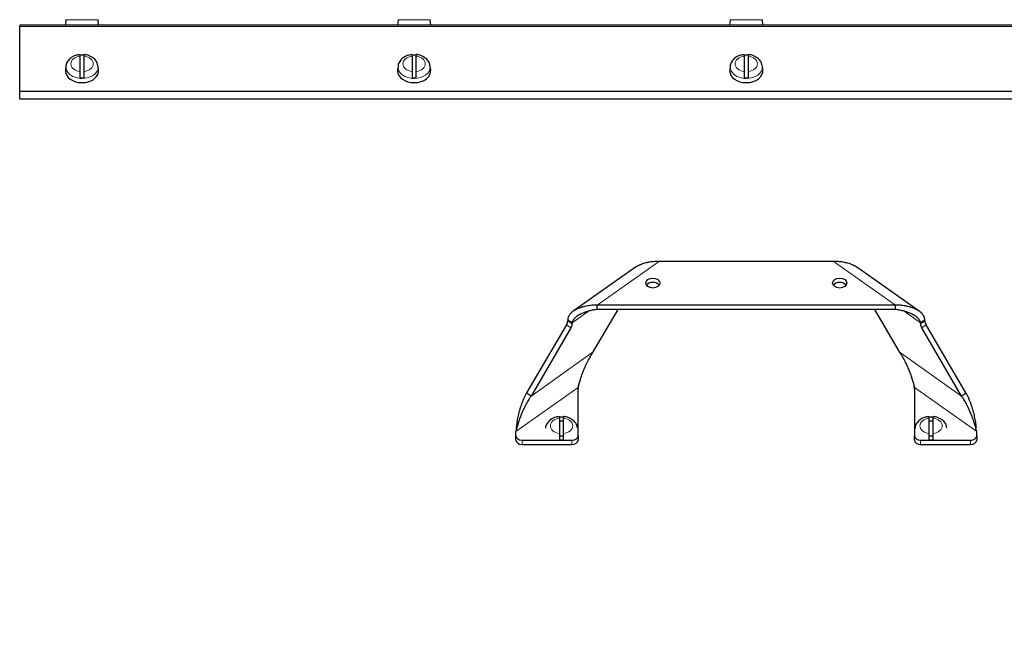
# Model space of a CAD drawing. Header units: inches. Extents: x 0 to 29700, y -16 to 21000.
# Tile 183 of 213: x 22118 to 22592, y 15561 to 15864. Entities that reach past the tile are written whole.
import ezdxf

# ---------------------------------------------------------------- set-up
doc = ezdxf.new("R2010")
doc.units = ezdxf.units.IN
doc.layers.add('1', color=7, linetype='Continuous', true_color=0xffffff)
doc.layers.add('254', color=7, linetype='Continuous', true_color=0xffffff)
doc.styles.add('latin_extended', font='simplex.shx')
doc.dimstyles.get("Standard").update_dxf_attribs({"dimtxt": 0.18, "dimasz": 0.18, "dimexe": 0.18, "dimexo": 0.0625, "dimgap": 0.09, "dimtad": 0, "dimtih": 1, "dimtoh": 1, "dimdec": 4, "dimzin": 0, "dimdsep": 46, "dimtxsty": 'Standard', "dimcen": 0.09, "dimadec": 0, "dimazin": 0, "dimtfac": 1, "dimtdec": 4, "dimtofl": 0, "dimtmove": 0, "dimatfit": 3, "dimfxl": 1, "dimtolj": 1, "dimtzin": 0, "dimarcsym": 0})

# ---------------------------------------------------------------- blocks, each defined once
blk = doc.blocks.new('_U6')
at = {"layer": '254', "color": 3, "linetype": 'Continuous', "lineweight": 13, "transparency": 16777216}
for p, q in [((27997.07, 16631.63), (27997.07, 12876.58)), ((18879.5, 15130.9), (18879.5, 12876.58)), ((19054.5, 12926.58), (27822.07, 12926.58))]:
    blk.add_line(p, q, dxfattribs=at)
at = {"layer": '254', "color": 3, "transparency": 16777216}
for points in [[(19054.5, 12955.75), (19054.5, 12897.41), (18879.5, 12926.58)], [(27822.07, 12897.41), (27822.07, 12955.75), (27997.07, 12926.58)]]:
    blk.add_solid(points, dxfattribs=at)
at = {"layer": 'Defpoints', "color": 0, "transparency": 16777216}
for p in [(27997.07, 16681.63), (18879.5, 15180.9), (27997.07, 12926.58)]:
    blk.add_point(p, dxfattribs=at)
at = {"layer": '254', "color": 2, "lineweight": 13, "transparency": 16777216, "insert": (23163.28, 13189.08), "char_height": 175, "attachment_point": 1, "style": 'latin_extended'}
blk.add_mtext('\\A1;9118', dxfattribs=at)

msp = doc.modelspace()

# ---------------------------------------------------------------- linework, layer by layer
at = {"layer": '1', "color": 2, "linetype": 'Continuous', "lineweight": 25}
for p, q in [((22140.227, 15864.009), (22139.999, 15861.4)), ((22155.999, 15861.4), (22155.77, 15864.009)), ((22300.227, 15864.009), (22299.999, 15861.4)), ((22315.999, 15861.4), (22315.77, 15864.009)), ((22460.227, 15864.009), (22459.999, 15861.4)), ((22475.999, 15861.4), (22475.77, 15864.009)), ((22118.003, 15859.9), (22117.991, 15859.9)), ((22118.003, 15859.4), (22117.991, 15859.4)), ((22117.999, 15861.4), (22117.999, 15860.668)), ((22817.999, 15861.4), (22117.999, 15861.4)), ((22117.999, 15829.657), (22117.999, 15860.668)), ((22117.98, 15856.601), (22117.999, 15856.56)), ((22117.98, 15855.418), (22117.999, 15855.377)), ((22117.991, 15855.214), (22118.003, 15855.214)), ((22146.999, 15846.505), (22146.999, 15839.028)), ((22148.999, 15839.028), (22148.999, 15846.505)), ((22306.999, 15846.505), (22306.999, 15839.028)), ((22308.999, 15839.028), (22308.999, 15846.505)), ((22466.999, 15846.505), (22466.999, 15839.028)), ((22468.999, 15839.028), (22468.999, 15846.505)), ((22140.029, 15839.868), (22139.999, 15839.372)), ((22140.257, 15841.698), (22140.029, 15839.867)), ((22155.968, 15839.867), (22155.74, 15841.698)), ((22300.029, 15839.868), (22299.999, 15839.372)), ((22300.257, 15841.698), (22300.029, 15839.867)), ((22315.968, 15839.867), (22315.74, 15841.698)), ((22460.029, 15839.868), (22459.999, 15839.372)), ((22460.257, 15841.698), (22460.029, 15839.867)), ((22475.968, 15839.867), (22475.74, 15841.698)), ((22117.999, 15829.497), (22117.999, 15829.657)), ((22117.999, 15825.75), (22117.999, 15829.497)), ((22817.999, 15825.75), (22117.999, 15825.75)), ((22426.141, 15747.82), (22509.856, 15747.82)), ((22414.662, 15744.88), (22384.657, 15723.663)), ((22551.335, 15723.667), (22521.34, 15744.876)), ((22394.306, 15704.025), (22406.291, 15724.485)), ((22539.856, 15726.607), (22396.141, 15726.607)), ((22539.856, 15724.486), (22396.141, 15724.486)), ((22529.706, 15724.485), (22541.691, 15704.025)), ((22381.999, 15719.536), (22381.999, 15719.016)), ((22553.999, 15719.016), (22553.999, 15719.536)), ((22381.377, 15717.076), (22362.184, 15684.312)), ((22383.499, 15715.576), (22364.306, 15682.812)), ((22384.12, 15718.036), (22384.12, 15717.516)), ((22551.877, 15717.516), (22551.877, 15718.036)), ((22571.691, 15682.812), (22552.499, 15715.576)), ((22573.813, 15684.312), (22554.62, 15717.076)), ((22386.999, 15663.674), (22386.999, 15686.909)), ((22548.999, 15686.909), (22548.999, 15663.674)), ((22377.999, 15672.221), (22377.999, 15664.744)), ((22379.999, 15664.744), (22379.999, 15672.221)), ((22555.999, 15672.221), (22555.999, 15664.744)), ((22557.999, 15664.744), (22557.999, 15672.221)), ((22356.999, 15663.674), (22356.999, 15665.695)), ((22356.999, 15661.553), (22356.999, 15663.674)), ((22386.999, 15663.674), (22386.999, 15661.553)), ((22548.999, 15661.553), (22548.999, 15663.674)), ((22578.999, 15663.674), (22578.999, 15665.695)), ((22578.999, 15663.674), (22578.999, 15661.553)), ((22359.999, 15661.553), (22383.999, 15661.553)), ((22359.999, 15659.432), (22383.999, 15659.432)), ((22551.999, 15661.553), (22575.999, 15661.553)), ((22551.999, 15659.432), (22575.999, 15659.432))]:
    msp.add_line(p, q, dxfattribs=at)
at = {"layer": '1', "color": 110, "linetype": 'Continuous', "lineweight": 13}
for p, q in [((22155.77, 15864.009), (22140.227, 15864.009)), ((22315.77, 15864.009), (22300.227, 15864.009)), ((22475.77, 15864.009), (22460.227, 15864.009)), ((22817.999, 15860.668), (22117.999, 15860.668)), ((22817.999, 15829.657), (22117.999, 15829.657)), ((22817.999, 15829.497), (22117.999, 15829.497)), ((22426.141, 15747.82), (22396.141, 15726.607)), ((22539.856, 15726.607), (22509.856, 15747.82)), ((22384.12, 15718.036), (22391.798, 15723.465)), ((22543.999, 15723.606), (22551.877, 15718.036)), ((22383.499, 15715.576), (22381.377, 15717.076)), ((22381.999, 15719.016), (22384.12, 15717.516)), ((22551.877, 15717.516), (22553.999, 15719.016)), ((22554.62, 15717.076), (22552.499, 15715.576)), ((22394.306, 15704.025), (22364.306, 15682.812)), ((22571.691, 15682.812), (22541.691, 15704.025)), ((22356.999, 15665.695), (22386.999, 15686.909)), ((22548.999, 15686.909), (22578.999, 15665.695)), ((22359.999, 15661.553), (22359.999, 15659.432)), ((22383.999, 15659.432), (22383.999, 15661.553)), ((22551.999, 15661.553), (22551.999, 15659.432)), ((22575.999, 15659.432), (22575.999, 15661.553))]:
    msp.add_line(p, q, dxfattribs=at)
for centre, major_axis, start_param, end_param in [((22147.999, 15842.767), (-5.381, 0), 4.8993196, 7.667051), ((22147.999, 15842.767), (-5.381, 0), 1.757727, 4.5254583), ((22307.999, 15842.767), (-5.381, 0), 4.8993196, 7.667051), ((22307.999, 15842.767), (-5.381, 0), 1.757727, 4.5254583), ((22467.999, 15842.767), (-5.381, 0), 4.8993196, 7.667051), ((22467.999, 15842.767), (-5.381, 0), 1.757727, 4.5254583), ((22147.999, 15841.217), (7.772, 0), 3.0606966, 4.712389), ((22147.999, 15841.217), (7.772, 0), 4.712389, 6.2831853), ((22147.999, 15841.217), (7.772, 0), 0, 0.097193), ((22307.999, 15841.217), (7.772, 0), 3.0606966, 4.712389), ((22307.999, 15841.217), (7.772, 0), 4.712389, 6.2831853), ((22307.999, 15841.217), (7.772, 0), 0, 0.097193), ((22467.999, 15841.217), (7.772, 0), 3.0606966, 4.712389), ((22467.999, 15841.217), (7.772, 0), 4.712389, 6.2831853), ((22467.999, 15841.217), (7.772, 0), 0, 0.097193), ((22378.999, 15668.483), (-5.381, 0), 4.8993196, 7.667051), ((22378.999, 15668.483), (-5.381, 0), 1.757727, 4.5254583), ((22556.999, 15668.483), (-5.381, 0), 4.8993196, 7.667051), ((22556.999, 15668.483), (-5.381, 0), 1.757727, 4.5254583)]:
    msp.add_ellipse(centre, major_axis=major_axis, ratio=0.7071068, start_param=start_param, end_param=end_param, dxfattribs=at)
at = {"layer": '1', "color": 2, "linetype": 'Continuous', "lineweight": 25}
for centre, major_axis, ratio, start_param, end_param in [((22147.999, 15841.423), (7.728, 0), 0.7071068, 1.4410362, 1.7005564), ((22307.999, 15841.423), (7.728, 0), 0.7071068, 1.4410362, 1.7005564), ((22467.999, 15841.423), (7.728, 0), 0.7071068, 1.4410362, 1.7005564), ((22147.999, 15839.372), (-8, 0), 0.7071068, 0, 1.5707963), ((22147.999, 15839.372), (-8, 0), 0.7071068, 1.5707963, 3.2292627), ((22307.999, 15839.372), (-8, 0), 0.7071068, 0, 1.5707963), ((22307.999, 15839.372), (-8, 0), 0.7071068, 1.5707963, 3.2292627), ((22467.999, 15839.372), (-8, 0), 0.7071068, 0, 1.5707963), ((22467.999, 15839.372), (-8, 0), 0.7071068, 1.5707963, 3.2292627), ((22147.999, 15841.423), (7.728, 0), 0.7071068, 4.5826289, 4.8421491), ((22307.999, 15841.423), (7.728, 0), 0.7071068, 4.5826289, 4.8421491), ((22467.999, 15841.423), (7.728, 0), 0.7071068, 4.5826289, 4.8421491), ((22422.999, 15735.092), (3.4, 0), 0.7071068, 0.4569054, 2.6845891), ((22512.999, 15735.092), (3.4, 0), 0.7071068, 0.4569054, 2.6845891), ((22379.877, 15717.516), (1.732, 2.449), 0.5, 4.8823074, 5.6677056), ((22381.999, 15716.016), (-1.732, -2.449), 0.5, 1.7407148, 2.5261129), ((22553.999, 15716.016), (-1.732, 2.449), 0.5, 0.6154797, 1.4008779), ((22556.12, 15717.516), (1.732, -2.449), 0.5, 3.7570724, 4.5424705), ((22378.999, 15667.139), (7.728, 0), 0.7071068, 1.4410362, 1.7005564), ((22556.999, 15667.139), (7.728, 0), 0.7071068, 1.4410362, 1.7005564), ((22378.999, 15667.21), (-5, 0), 0.7071068, 4.5110325, 4.9138436), ((22556.999, 15667.21), (-5, 0), 0.7071068, 4.5110325, 4.9138436), ((22359.999, 15663.674), (-3, 0), 0.7071068, 0, 1.5707963), ((22378.999, 15667.21), (-5, 0), 0.7071068, 1.3693417, 1.7721528), ((22383.999, 15663.674), (-3, 0), 0.7071068, 1.5707963, 3.1415927), ((22551.999, 15663.674), (-3, 0), 0.7071068, 0, 1.5707963), ((22556.999, 15667.21), (-5, 0), 0.7071068, 1.3693417, 1.7763743), ((22575.999, 15663.674), (-3, 0), 0.7071068, 1.5707963, 3.1415927), ((22359.999, 15661.553), (3, 0), 0.7071068, 3.1415927, 4.712389), ((22378.999, 15667.139), (7.728, 0), 0.7071068, 4.5826289, 4.8421491), ((22383.999, 15661.553), (3, 0), 0.7071068, 4.712389, 6.2831853), ((22551.999, 15661.553), (3, 0), 0.7071068, 3.1415927, 4.712389), ((22556.999, 15667.139), (7.728, 0), 0.7071068, 4.5826289, 4.8421491), ((22575.999, 15661.553), (3, 0), 0.7071068, 4.712389, 6.2831853)]:
    msp.add_ellipse(centre, major_axis=major_axis, ratio=ratio, start_param=start_param, end_param=end_param, dxfattribs=at)
for centre in [(22422.999, 15737.214), (22512.999, 15737.214)]:
    msp.add_ellipse(centre, major_axis=(3.4, 0), ratio=0.7071068, dxfattribs=at)
for points, knots in [([(22146.999, 15847.223), (22146.999, 15847.223), (22146.999, 15847.223), (22146.999, 15847.222), (22146.999, 15847.221), (22146.999, 15847.216), (22146.999, 15847.213), (22146.999, 15847.193), (22146.999, 15847.166), (22146.999, 15847.109), (22146.999, 15847.087), (22146.999, 15847.05), (22146.999, 15847.037), (22146.999, 15847.009), (22146.999, 15846.995), (22146.999, 15846.919), (22146.999, 15846.85), (22146.999, 15846.691), (22146.999, 15846.603), (22146.999, 15846.505)], [0, 0, 0, 0, 0.0041489, 0.0041489, 0.059474, 0.059474, 0.114799, 0.114799, 0.3360993, 0.3360993, 0.4467494, 0.4467494, 0.5020745, 0.5020745, 0.5573995, 0.5573995, 0.7786998, 0.7786998, 1, 1, 1, 1]), ([(22148.999, 15846.505), (22148.999, 15846.603), (22148.999, 15846.691), (22148.999, 15846.85), (22148.999, 15846.92), (22148.999, 15847.01), (22148.999, 15847.038), (22148.999, 15847.087), (22148.999, 15847.109), (22148.999, 15847.166), (22148.999, 15847.193), (22148.999, 15847.213), (22148.999, 15847.216), (22148.999, 15847.221), (22148.999, 15847.222), (22148.999, 15847.224), (22148.999, 15847.224), (22148.999, 15847.224)], [0, 0, 0, 0, 0.2166383, 0.2166383, 0.4332767, 0.4332767, 0.5415958, 0.5415958, 0.649915, 0.649915, 0.8665534, 0.8665534, 0.9207129, 0.9207129, 0.9748725, 0.9748725, 1, 1, 1, 1]), ([(22306.999, 15847.223), (22306.999, 15847.223), (22306.999, 15847.223), (22306.999, 15847.222), (22306.999, 15847.221), (22306.999, 15847.216), (22306.999, 15847.213), (22306.999, 15847.193), (22306.999, 15847.166), (22306.999, 15847.109), (22306.999, 15847.087), (22306.999, 15847.05), (22306.999, 15847.037), (22306.999, 15847.009), (22306.999, 15846.995), (22306.999, 15846.919), (22306.999, 15846.85), (22306.999, 15846.691), (22306.999, 15846.603), (22306.999, 15846.505)], [0, 0, 0, 0, 0.0041489, 0.0041489, 0.059474, 0.059474, 0.114799, 0.114799, 0.3360993, 0.3360993, 0.4467494, 0.4467494, 0.5020745, 0.5020745, 0.5573995, 0.5573995, 0.7786998, 0.7786998, 1, 1, 1, 1]), ([(22308.999, 15846.505), (22308.999, 15846.603), (22308.999, 15846.691), (22308.999, 15846.85), (22308.999, 15846.92), (22308.999, 15847.01), (22308.999, 15847.038), (22308.999, 15847.087), (22308.999, 15847.109), (22308.999, 15847.166), (22308.999, 15847.193), (22308.999, 15847.213), (22308.999, 15847.216), (22308.999, 15847.221), (22308.999, 15847.222), (22308.999, 15847.224), (22308.999, 15847.224), (22308.999, 15847.224)], [0, 0, 0, 0, 0.2166383, 0.2166383, 0.4332767, 0.4332767, 0.5415958, 0.5415958, 0.649915, 0.649915, 0.8665534, 0.8665534, 0.9207129, 0.9207129, 0.9748725, 0.9748725, 1, 1, 1, 1]), ([(22466.999, 15847.223), (22466.999, 15847.223), (22466.999, 15847.223), (22466.999, 15847.222), (22466.999, 15847.221), (22466.999, 15847.216), (22466.999, 15847.213), (22466.999, 15847.193), (22466.999, 15847.166), (22466.999, 15847.109), (22466.999, 15847.087), (22466.999, 15847.05), (22466.999, 15847.037), (22466.999, 15847.009), (22466.999, 15846.995), (22466.999, 15846.919), (22466.999, 15846.85), (22466.999, 15846.691), (22466.999, 15846.603), (22466.999, 15846.505)], [0, 0, 0, 0, 0.0041489, 0.0041489, 0.059474, 0.059474, 0.114799, 0.114799, 0.3360993, 0.3360993, 0.4467494, 0.4467494, 0.5020745, 0.5020745, 0.5573995, 0.5573995, 0.7786998, 0.7786998, 1, 1, 1, 1]), ([(22468.999, 15846.505), (22468.999, 15846.603), (22468.999, 15846.691), (22468.999, 15846.85), (22468.999, 15846.92), (22468.999, 15847.01), (22468.999, 15847.038), (22468.999, 15847.087), (22468.999, 15847.109), (22468.999, 15847.166), (22468.999, 15847.193), (22468.999, 15847.213), (22468.999, 15847.216), (22468.999, 15847.221), (22468.999, 15847.222), (22468.999, 15847.224), (22468.999, 15847.224), (22468.999, 15847.224)], [0, 0, 0, 0, 0.2166383, 0.2166383, 0.4332767, 0.4332767, 0.5415958, 0.5415958, 0.649915, 0.649915, 0.8665534, 0.8665534, 0.9207129, 0.9207129, 0.9748725, 0.9748725, 1, 1, 1, 1]), ([(22147.007, 15847.14), (22146.439, 15847.12), (22144.897, 15846.919), (22142.686, 15845.839), (22141.022, 15844.036), (22140.232, 15842.515), (22140.29, 15841.723), (22140.299, 15841.643)], [0, 0, 0, 0, 0.1643105, 0.4682252, 0.7324263, 0.9729841, 1, 1, 1, 1]), ([(22155.625, 15841.752), (22155.6, 15842.252), (22155.373, 15843.416), (22154.153, 15845.079), (22152.144, 15846.479), (22150.26, 15847.114), (22149.159, 15847.193), (22148.999, 15847.2)], [0, 0, 0, 0, 0.1642998, 0.4063432, 0.666212, 0.9518404, 1, 1, 1, 1]), ([(22307.007, 15847.14), (22306.439, 15847.12), (22304.897, 15846.919), (22302.686, 15845.839), (22301.022, 15844.036), (22300.232, 15842.515), (22300.29, 15841.723), (22300.299, 15841.643)], [0, 0, 0, 0, 0.1643105, 0.4682252, 0.7324263, 0.9729841, 1, 1, 1, 1]), ([(22315.625, 15841.752), (22315.6, 15842.252), (22315.373, 15843.416), (22314.153, 15845.079), (22312.144, 15846.479), (22310.26, 15847.114), (22309.159, 15847.193), (22308.999, 15847.2)], [0, 0, 0, 0, 0.1642998, 0.4063432, 0.666212, 0.9518404, 1, 1, 1, 1]), ([(22467.007, 15847.14), (22466.439, 15847.12), (22464.897, 15846.919), (22462.686, 15845.839), (22461.022, 15844.036), (22460.232, 15842.515), (22460.29, 15841.723), (22460.299, 15841.643)], [0, 0, 0, 0, 0.1643105, 0.4682252, 0.7324263, 0.9729841, 1, 1, 1, 1]), ([(22475.625, 15841.752), (22475.6, 15842.252), (22475.373, 15843.416), (22474.153, 15845.079), (22472.144, 15846.479), (22470.26, 15847.114), (22469.159, 15847.193), (22468.999, 15847.2)], [0, 0, 0, 0, 0.1642998, 0.4063432, 0.666212, 0.9518404, 1, 1, 1, 1]), ([(22146.999, 15839.028), (22146.999, 15838.93), (22146.999, 15838.826), (22146.999, 15838.603), (22146.999, 15838.486), (22146.999, 15838.299), (22146.999, 15838.236), (22146.999, 15838.108), (22146.999, 15838.043), (22146.999, 15837.847), (22146.999, 15837.713), (22146.999, 15837.541), (22146.999, 15837.506), (22146.999, 15837.438), (22146.999, 15837.404), (22146.999, 15837.301), (22146.999, 15837.233), (22146.999, 15837.028), (22146.999, 15836.893), (22146.999, 15836.724), (22146.999, 15836.691), (22146.999, 15836.625), (22146.999, 15836.592), (22146.999, 15836.494), (22146.999, 15836.43), (22146.999, 15836.242), (22146.999, 15836.121), (22146.999, 15836.004)], [0, 0, 0, 0, 0.125, 0.125, 0.25, 0.25, 0.3125, 0.3125, 0.375, 0.375, 0.5, 0.5, 0.53125, 0.53125, 0.5625, 0.5625, 0.625, 0.625, 0.75, 0.75, 0.78125, 0.78125, 0.8125, 0.8125, 0.875, 0.875, 1, 1, 1, 1]), ([(22148.999, 15836.004), (22148.999, 15836.121), (22148.999, 15836.242), (22148.999, 15836.43), (22148.999, 15836.494), (22148.999, 15836.592), (22148.999, 15836.625), (22148.999, 15836.691), (22148.999, 15836.725), (22148.999, 15836.893), (22148.999, 15837.028), (22148.999, 15837.233), (22148.999, 15837.301), (22148.999, 15837.404), (22148.999, 15837.438), (22148.999, 15837.507), (22148.999, 15837.542), (22148.999, 15837.713), (22148.999, 15837.847), (22148.999, 15838.044), (22148.999, 15838.109), (22148.999, 15838.205), (22148.999, 15838.236), (22148.999, 15838.3), (22148.999, 15838.331), (22148.999, 15838.486), (22148.999, 15838.604), (22148.999, 15838.826), (22148.999, 15838.93), (22148.999, 15839.028)], [0, 0, 0, 0, 0.125, 0.125, 0.1875, 0.1875, 0.21875, 0.21875, 0.25, 0.25, 0.375, 0.375, 0.4375, 0.4375, 0.46875, 0.46875, 0.5, 0.5, 0.625, 0.625, 0.6875, 0.6875, 0.71875, 0.71875, 0.75, 0.75, 0.875, 0.875, 1, 1, 1, 1]), ([(22306.999, 15839.028), (22306.999, 15838.93), (22306.999, 15838.826), (22306.999, 15838.603), (22306.999, 15838.486), (22306.999, 15838.299), (22306.999, 15838.236), (22306.999, 15838.108), (22306.999, 15838.043), (22306.999, 15837.847), (22306.999, 15837.713), (22306.999, 15837.541), (22306.999, 15837.506), (22306.999, 15837.438), (22306.999, 15837.404), (22306.999, 15837.301), (22306.999, 15837.233), (22306.999, 15837.028), (22306.999, 15836.893), (22306.999, 15836.724), (22306.999, 15836.691), (22306.999, 15836.625), (22306.999, 15836.592), (22306.999, 15836.494), (22306.999, 15836.43), (22306.999, 15836.242), (22306.999, 15836.121), (22306.999, 15836.004)], [0, 0, 0, 0, 0.125, 0.125, 0.25, 0.25, 0.3125, 0.3125, 0.375, 0.375, 0.5, 0.5, 0.53125, 0.53125, 0.5625, 0.5625, 0.625, 0.625, 0.75, 0.75, 0.78125, 0.78125, 0.8125, 0.8125, 0.875, 0.875, 1, 1, 1, 1]), ([(22308.999, 15836.004), (22308.999, 15836.121), (22308.999, 15836.242), (22308.999, 15836.43), (22308.999, 15836.494), (22308.999, 15836.592), (22308.999, 15836.625), (22308.999, 15836.691), (22308.999, 15836.725), (22308.999, 15836.893), (22308.999, 15837.028), (22308.999, 15837.233), (22308.999, 15837.301), (22308.999, 15837.404), (22308.999, 15837.438), (22308.999, 15837.507), (22308.999, 15837.542), (22308.999, 15837.713), (22308.999, 15837.847), (22308.999, 15838.044), (22308.999, 15838.109), (22308.999, 15838.205), (22308.999, 15838.236), (22308.999, 15838.3), (22308.999, 15838.331), (22308.999, 15838.486), (22308.999, 15838.604), (22308.999, 15838.826), (22308.999, 15838.93), (22308.999, 15839.028)], [0, 0, 0, 0, 0.125, 0.125, 0.1875, 0.1875, 0.21875, 0.21875, 0.25, 0.25, 0.375, 0.375, 0.4375, 0.4375, 0.46875, 0.46875, 0.5, 0.5, 0.625, 0.625, 0.6875, 0.6875, 0.71875, 0.71875, 0.75, 0.75, 0.875, 0.875, 1, 1, 1, 1]), ([(22466.999, 15839.028), (22466.999, 15838.93), (22466.999, 15838.826), (22466.999, 15838.603), (22466.999, 15838.486), (22466.999, 15838.299), (22466.999, 15838.236), (22466.999, 15838.108), (22466.999, 15838.043), (22466.999, 15837.847), (22466.999, 15837.713), (22466.999, 15837.541), (22466.999, 15837.506), (22466.999, 15837.438), (22466.999, 15837.404), (22466.999, 15837.301), (22466.999, 15837.233), (22466.999, 15837.028), (22466.999, 15836.893), (22466.999, 15836.724), (22466.999, 15836.691), (22466.999, 15836.625), (22466.999, 15836.592), (22466.999, 15836.494), (22466.999, 15836.43), (22466.999, 15836.242), (22466.999, 15836.121), (22466.999, 15836.004)], [0, 0, 0, 0, 0.125, 0.125, 0.25, 0.25, 0.3125, 0.3125, 0.375, 0.375, 0.5, 0.5, 0.53125, 0.53125, 0.5625, 0.5625, 0.625, 0.625, 0.75, 0.75, 0.78125, 0.78125, 0.8125, 0.8125, 0.875, 0.875, 1, 1, 1, 1]), ([(22468.999, 15836.004), (22468.999, 15836.121), (22468.999, 15836.242), (22468.999, 15836.43), (22468.999, 15836.494), (22468.999, 15836.592), (22468.999, 15836.625), (22468.999, 15836.691), (22468.999, 15836.725), (22468.999, 15836.893), (22468.999, 15837.028), (22468.999, 15837.233), (22468.999, 15837.301), (22468.999, 15837.404), (22468.999, 15837.438), (22468.999, 15837.507), (22468.999, 15837.542), (22468.999, 15837.713), (22468.999, 15837.847), (22468.999, 15838.044), (22468.999, 15838.109), (22468.999, 15838.205), (22468.999, 15838.236), (22468.999, 15838.3), (22468.999, 15838.331), (22468.999, 15838.486), (22468.999, 15838.604), (22468.999, 15838.826), (22468.999, 15838.93), (22468.999, 15839.028)], [0, 0, 0, 0, 0.125, 0.125, 0.1875, 0.1875, 0.21875, 0.21875, 0.25, 0.25, 0.375, 0.375, 0.4375, 0.4375, 0.46875, 0.46875, 0.5, 0.5, 0.625, 0.625, 0.6875, 0.6875, 0.71875, 0.71875, 0.75, 0.75, 0.875, 0.875, 1, 1, 1, 1]), ([(22414.628, 15744.856), (22414.779, 15744.962), (22414.934, 15745.064), (22415.391, 15745.35), (22415.703, 15745.526), (22416.109, 15745.734), (22416.191, 15745.774), (22416.355, 15745.855), (22416.438, 15745.894), (22416.688, 15746.01), (22416.857, 15746.084), (22417.368, 15746.3), (22417.716, 15746.433), (22418.426, 15746.679), (22418.788, 15746.793), (22419.523, 15747.002), (22419.898, 15747.097), (22420.373, 15747.205), (22420.468, 15747.227), (22420.66, 15747.268), (22420.947, 15747.327), (22421.235, 15747.382), (22421.814, 15747.484), (22422.201, 15747.543), (22422.979, 15747.644), (22423.37, 15747.686), (22424.156, 15747.753), (22424.55, 15747.778), (22425.343, 15747.812), (22425.741, 15747.82), (22426.141, 15747.82)], [0, 0, 0, 0, 0.0508507, 0.0508507, 0.1457656, 0.1457656, 0.1694943, 0.1694943, 0.1932231, 0.1932231, 0.2406805, 0.2406805, 0.3355955, 0.3355955, 0.4305104, 0.4305104, 0.5254253, 0.5254253, 0.5491541, 0.5491541, 0.5728828, 0.6203403, 0.6203403, 0.7152552, 0.7152552, 0.8101701, 0.8101701, 0.9050851, 0.9050851, 1, 1, 1, 1]), ([(22509.856, 15747.82), (22510.256, 15747.82), (22510.654, 15747.812), (22511.446, 15747.778), (22511.84, 15747.753), (22512.625, 15747.686), (22513.015, 15747.644), (22513.792, 15747.544), (22514.179, 15747.485), (22514.948, 15747.349), (22515.331, 15747.272), (22515.806, 15747.164), (22515.901, 15747.142), (22516.09, 15747.096), (22516.373, 15747.026), (22516.652, 15746.951), (22517.206, 15746.794), (22517.568, 15746.68), (22518.278, 15746.434), (22518.627, 15746.301), (22519.308, 15746.014), (22519.641, 15745.86), (22520.047, 15745.652), (22520.128, 15745.61), (22520.287, 15745.524), (22520.366, 15745.481), (22520.6, 15745.349), (22520.753, 15745.258), (22521.063, 15745.064), (22521.219, 15744.961), (22521.371, 15744.854)], [0, 0, 0, 0, 0.0948834, 0.0948834, 0.1897668, 0.1897668, 0.2846502, 0.2846502, 0.3795336, 0.3795336, 0.4744171, 0.4744171, 0.4981379, 0.4981379, 0.5218588, 0.5693005, 0.5693005, 0.6641839, 0.6641839, 0.7590673, 0.7590673, 0.8539507, 0.8539507, 0.8776716, 0.8776716, 0.9013924, 0.9013924, 0.9488341, 0.9488341, 1, 1, 1, 1]), ([(22396.141, 15726.607), (22395.741, 15726.607), (22395.343, 15726.599), (22394.551, 15726.565), (22394.157, 15726.54), (22393.372, 15726.473), (22392.982, 15726.431), (22392.205, 15726.331), (22391.818, 15726.272), (22391.049, 15726.136), (22390.666, 15726.059), (22390.191, 15725.951), (22390.096, 15725.929), (22389.907, 15725.883), (22389.624, 15725.813), (22389.345, 15725.738), (22388.791, 15725.581), (22388.429, 15725.467), (22387.719, 15725.22), (22387.37, 15725.087), (22386.689, 15724.801), (22386.356, 15724.647), (22385.95, 15724.439), (22385.869, 15724.397), (22385.71, 15724.311), (22385.631, 15724.268), (22385.397, 15724.135), (22385.244, 15724.045), (22384.797, 15723.765), (22384.514, 15723.569), (22383.979, 15723.153), (22383.728, 15722.934), (22383.438, 15722.644), (22383.381, 15722.586), (22383.271, 15722.467), (22383.217, 15722.408), (22383.061, 15722.227), (22382.963, 15722.105), (22382.687, 15721.731), (22382.528, 15721.473), (22382.365, 15721.138), (22382.335, 15721.07), (22382.291, 15720.968), (22382.277, 15720.933), (22382.25, 15720.865), (22382.237, 15720.831), (22382.175, 15720.659), (22382.133, 15720.52), (22382.033, 15720.103), (22381.998, 15719.821), (22381.999, 15719.536)], [0, 0, 0, 0, 0.0625, 0.0625, 0.125, 0.125, 0.1875, 0.1875, 0.25, 0.25, 0.3125, 0.3125, 0.328125, 0.328125, 0.34375, 0.375, 0.375, 0.4375, 0.4375, 0.5, 0.5, 0.5625, 0.5625, 0.578125, 0.578125, 0.59375, 0.59375, 0.625, 0.625, 0.6875, 0.6875, 0.75, 0.75, 0.765625, 0.765625, 0.78125, 0.78125, 0.8125, 0.8125, 0.875, 0.875, 0.890625, 0.890625, 0.8984375, 0.8984375, 0.90625, 0.90625, 0.9375, 0.9375, 1, 1, 1, 1]), ([(22396.141, 15724.486), (22395.824, 15724.446), (22395.509, 15724.402), (22394.881, 15724.303), (22394.568, 15724.249), (22393.944, 15724.13), (22393.633, 15724.066), (22393.014, 15723.927), (22392.705, 15723.852), (22392.09, 15723.693), (22391.784, 15723.608), (22391.174, 15723.426), (22390.87, 15723.329), (22390.417, 15723.175), (22390.266, 15723.122), (22389.965, 15723.012), (22389.816, 15722.956), (22389.371, 15722.784), (22389.078, 15722.663), (22388.503, 15722.408), (22388.219, 15722.274), (22387.802, 15722.062), (22387.665, 15721.989), (22387.46, 15721.877), (22387.392, 15721.839), (22387.258, 15721.763), (22387.191, 15721.724), (22386.858, 15721.527), (22386.601, 15721.362), (22386.11, 15721.018), (22385.876, 15720.838), (22385.545, 15720.553), (22385.438, 15720.456), (22385.309, 15720.331), (22385.284, 15720.306), (22385.234, 15720.256), (22385.159, 15720.179), (22385.087, 15720.102), (22384.948, 15719.947), (22384.86, 15719.841), (22384.697, 15719.627), (22384.622, 15719.518), (22384.519, 15719.351), (22384.486, 15719.295), (22384.439, 15719.21), (22384.424, 15719.181), (22384.395, 15719.124), (22384.381, 15719.096), (22384.314, 15718.953), (22384.269, 15718.839), (22384.195, 15718.61), (22384.167, 15718.495), (22384.13, 15718.266), (22384.12, 15718.151), (22384.12, 15718.036)], [0, 0, 0, 0, 0.0625, 0.0625, 0.125, 0.125, 0.1875, 0.1875, 0.25, 0.25, 0.3125, 0.3125, 0.375, 0.375, 0.40625, 0.40625, 0.4375, 0.4375, 0.5, 0.5, 0.5625, 0.5625, 0.59375, 0.59375, 0.609375, 0.609375, 0.625, 0.625, 0.6875, 0.6875, 0.75, 0.75, 0.78125, 0.78125, 0.7890625, 0.7890625, 0.796875, 0.8125, 0.8125, 0.84375, 0.84375, 0.875, 0.875, 0.890625, 0.890625, 0.8984375, 0.8984375, 0.90625, 0.90625, 0.9375, 0.9375, 0.96875, 0.96875, 1, 1, 1, 1]), ([(22553.999, 15719.536), (22553.999, 15719.821), (22553.965, 15720.102), (22553.831, 15720.656), (22553.732, 15720.93), (22553.536, 15721.334), (22553.464, 15721.467), (22553.305, 15721.726), (22553.22, 15721.854), (22552.943, 15722.229), (22552.734, 15722.469), (22552.473, 15722.73), (22552.444, 15722.759), (22552.384, 15722.817), (22552.295, 15722.902), (22552.202, 15722.985), (22552.014, 15723.15), (22551.885, 15723.257), (22551.484, 15723.568), (22551.201, 15723.764), (22550.606, 15724.137), (22550.295, 15724.312), (22549.889, 15724.52), (22549.807, 15724.561), (22549.642, 15724.641), (22549.559, 15724.681), (22549.309, 15724.797), (22549.141, 15724.871), (22548.629, 15725.086), (22548.281, 15725.219), (22547.571, 15725.466), (22547.21, 15725.58), (22546.474, 15725.789), (22546.1, 15725.884), (22545.625, 15725.992), (22545.529, 15726.013), (22545.338, 15726.054), (22545.05, 15726.114), (22544.762, 15726.169), (22544.184, 15726.271), (22543.796, 15726.33), (22543.018, 15726.431), (22542.627, 15726.473), (22541.841, 15726.54), (22541.447, 15726.565), (22540.654, 15726.599), (22540.256, 15726.607), (22539.856, 15726.607)], [0, 0, 0, 0, 0.0625, 0.0625, 0.125, 0.125, 0.15625, 0.15625, 0.1875, 0.1875, 0.25, 0.25, 0.2578125, 0.2578125, 0.265625, 0.28125, 0.28125, 0.3125, 0.3125, 0.375, 0.375, 0.4375, 0.4375, 0.453125, 0.453125, 0.46875, 0.46875, 0.5, 0.5, 0.5625, 0.5625, 0.625, 0.625, 0.6875, 0.6875, 0.703125, 0.703125, 0.71875, 0.75, 0.75, 0.8125, 0.8125, 0.875, 0.875, 0.9375, 0.9375, 1, 1, 1, 1]), ([(22551.877, 15718.036), (22551.877, 15718.266), (22551.839, 15718.495), (22551.729, 15718.839), (22551.683, 15718.954), (22551.615, 15719.097), (22551.601, 15719.125), (22551.572, 15719.183), (22551.557, 15719.211), (22551.511, 15719.296), (22551.478, 15719.352), (22551.375, 15719.519), (22551.299, 15719.628), (22551.136, 15719.842), (22551.049, 15719.947), (22550.91, 15720.103), (22550.838, 15720.18), (22550.763, 15720.256), (22550.713, 15720.306), (22550.687, 15720.331), (22550.559, 15720.456), (22550.452, 15720.554), (22550.121, 15720.838), (22549.886, 15721.018), (22549.396, 15721.362), (22549.14, 15721.526), (22548.841, 15721.703), (22548.808, 15721.723), (22548.741, 15721.762), (22548.707, 15721.781), (22548.606, 15721.839), (22548.538, 15721.876), (22548.333, 15721.988), (22548.196, 15722.061), (22547.78, 15722.273), (22547.497, 15722.406), (22546.924, 15722.66), (22546.634, 15722.781), (22546.045, 15723.009), (22545.747, 15723.118), (22545.295, 15723.272), (22545.144, 15723.322), (22544.839, 15723.419), (22544.686, 15723.467), (22544.225, 15723.604), (22543.917, 15723.69), (22543.299, 15723.851), (22542.989, 15723.926), (22542.367, 15724.065), (22542.055, 15724.129), (22541.43, 15724.248), (22541.117, 15724.303), (22540.488, 15724.402), (22540.173, 15724.446), (22539.856, 15724.486)], [0, 0, 0, 0, 0.0625, 0.0625, 0.09375, 0.09375, 0.1015625, 0.1015625, 0.109375, 0.109375, 0.125, 0.125, 0.15625, 0.15625, 0.1875, 0.1875, 0.203125, 0.2109375, 0.2109375, 0.21875, 0.21875, 0.25, 0.25, 0.3125, 0.3125, 0.375, 0.375, 0.3828125, 0.3828125, 0.390625, 0.390625, 0.40625, 0.40625, 0.4375, 0.4375, 0.5, 0.5, 0.5625, 0.5625, 0.625, 0.625, 0.65625, 0.65625, 0.6875, 0.6875, 0.75, 0.75, 0.8125, 0.8125, 0.875, 0.875, 0.9375, 0.9375, 1, 1, 1, 1]), ([(22386.999, 15686.909), (22387.073, 15687.209), (22387.151, 15687.517), (22387.313, 15688.146), (22387.397, 15688.468), (22387.664, 15689.451), (22387.858, 15690.13), (22388.13, 15691.005), (22388.186, 15691.181), (22388.272, 15691.447), (22388.301, 15691.536), (22388.359, 15691.715), (22388.389, 15691.804), (22388.539, 15692.252), (22388.663, 15692.613), (22388.922, 15693.337), (22389.056, 15693.701), (22389.334, 15694.431), (22389.478, 15694.798), (22389.776, 15695.534), (22389.929, 15695.904), (22390.248, 15696.645), (22390.412, 15697.017), (22390.752, 15697.764), (22390.928, 15698.138), (22391.201, 15698.701), (22391.293, 15698.889), (22391.434, 15699.171), (22391.482, 15699.265), (22391.577, 15699.454), (22391.626, 15699.548), (22392.062, 15700.394), (22392.47, 15701.138), (22393.124, 15702.236), (22393.349, 15702.599), (22393.815, 15703.318), (22394.056, 15703.674), (22394.306, 15704.025)], [0, 0, 0, 0, 0.0625, 0.0625, 0.125, 0.125, 0.25, 0.25, 0.28125, 0.28125, 0.296875, 0.296875, 0.3125, 0.3125, 0.375, 0.375, 0.4375, 0.4375, 0.5, 0.5, 0.5625, 0.5625, 0.625, 0.625, 0.6875, 0.6875, 0.71875, 0.71875, 0.734375, 0.734375, 0.75, 0.75, 0.875, 0.875, 0.9375, 0.9375, 1, 1, 1, 1]), ([(22541.691, 15704.025), (22541.941, 15703.673), (22542.182, 15703.318), (22542.647, 15702.599), (22542.872, 15702.237), (22543.525, 15701.141), (22543.933, 15700.399), (22544.416, 15699.462), (22544.511, 15699.274), (22544.652, 15698.992), (22544.699, 15698.898), (22544.792, 15698.709), (22544.838, 15698.615), (22545.066, 15698.144), (22545.242, 15697.768), (22545.584, 15697.02), (22545.748, 15696.647), (22546.067, 15695.905), (22546.221, 15695.535), (22546.519, 15694.799), (22546.663, 15694.432), (22546.94, 15693.703), (22547.074, 15693.34), (22547.332, 15692.617), (22547.456, 15692.258), (22547.635, 15691.723), (22547.694, 15691.545), (22547.78, 15691.278), (22547.808, 15691.19), (22547.864, 15691.013), (22547.892, 15690.925), (22548.137, 15690.135), (22548.332, 15689.453), (22548.599, 15688.469), (22548.684, 15688.147), (22548.846, 15687.517), (22548.924, 15687.209), (22548.999, 15686.909)], [0, 0, 0, 0, 0.0625, 0.0625, 0.125, 0.125, 0.25, 0.25, 0.28125, 0.28125, 0.296875, 0.296875, 0.3125, 0.3125, 0.375, 0.375, 0.4375, 0.4375, 0.5, 0.5, 0.5625, 0.5625, 0.625, 0.625, 0.6875, 0.6875, 0.71875, 0.71875, 0.734375, 0.734375, 0.75, 0.75, 0.875, 0.875, 0.9375, 0.9375, 1, 1, 1, 1]), ([(22386.999, 15684.819), (22386.998, 15684.96), (22387.001, 15685.149), (22387.01, 15685.459), (22387.02, 15685.684), (22387.038, 15685.988), (22387.072, 15686.436), (22387.147, 15687.115), (22387.24, 15687.675), (22387.302, 15687.983)], [0, 0, 0, 0, 0.1455667, 0.1877912, 0.2854994, 0.3657782, 0.469263, 0.7041415, 1, 1, 1, 1]), ([(22548.681, 15688.054), (22548.683, 15688.043), (22548.75, 15687.714), (22548.86, 15687.058), (22548.947, 15686.215), (22548.979, 15685.655), (22548.989, 15685.393), (22548.996, 15685.149), (22548.999, 15684.96), (22548.999, 15684.819)], [0, 0, 0, 0, 0.0105626, 0.3095787, 0.6079159, 0.7815653, 0.815372, 0.8569033, 1, 1, 1, 1]), ([(22364.306, 15682.812), (22364.056, 15682.46), (22363.815, 15682.105), (22363.35, 15681.386), (22363.125, 15681.024), (22362.472, 15679.928), (22362.065, 15679.185), (22361.581, 15678.249), (22361.486, 15678.061), (22361.345, 15677.779), (22361.298, 15677.685), (22361.205, 15677.496), (22361.159, 15677.402), (22360.931, 15676.931), (22360.755, 15676.555), (22360.414, 15675.807), (22360.249, 15675.434), (22359.93, 15674.692), (22359.776, 15674.322), (22359.478, 15673.586), (22359.334, 15673.219), (22359.057, 15672.489), (22358.923, 15672.126), (22358.665, 15671.404), (22358.541, 15671.045), (22358.362, 15670.509), (22358.303, 15670.331), (22358.217, 15670.065), (22358.189, 15669.977), (22358.133, 15669.8), (22358.105, 15669.712), (22357.86, 15668.922), (22357.665, 15668.24), (22357.398, 15667.256), (22357.313, 15666.934), (22357.151, 15666.304), (22357.073, 15665.996), (22356.999, 15665.695)], [0, 0, 0, 0, 0.0625, 0.0625, 0.125, 0.125, 0.25, 0.25, 0.28125, 0.28125, 0.296875, 0.296875, 0.3125, 0.3125, 0.375, 0.375, 0.4375, 0.4375, 0.5, 0.5, 0.5625, 0.5625, 0.625, 0.625, 0.6875, 0.6875, 0.71875, 0.71875, 0.734375, 0.734375, 0.75, 0.75, 0.875, 0.875, 0.9375, 0.9375, 1, 1, 1, 1]), ([(22362.184, 15684.312), (22361.938, 15683.892), (22361.705, 15683.465), (22361.26, 15682.602), (22361.048, 15682.165), (22360.644, 15681.28), (22360.451, 15680.833), (22360.084, 15679.93), (22359.909, 15679.474), (22359.72, 15678.956), (22359.699, 15678.899), (22359.658, 15678.783), (22359.637, 15678.726), (22359.576, 15678.553), (22359.455, 15678.207), (22359.339, 15677.861), (22359.114, 15677.171), (22358.972, 15676.711), (22358.704, 15675.795), (22358.578, 15675.337), (22358.342, 15674.425), (22358.231, 15673.97), (22358.024, 15673.062), (22357.927, 15672.609), (22357.793, 15671.932), (22357.751, 15671.706), (22357.699, 15671.425), (22357.689, 15671.369), (22357.669, 15671.257), (22357.639, 15671.089), (22357.61, 15670.921), (22357.517, 15670.366), (22357.451, 15669.928), (22357.332, 15669.065), (22357.28, 15668.64), (22357.191, 15667.803), (22357.154, 15667.392), (22357.104, 15666.725), (22357.087, 15666.466), (22357.072, 15666.21)], [0, 0, 0, 0, 0.0732668, 0.0732668, 0.1465336, 0.1465336, 0.2198003, 0.2198003, 0.2930671, 0.2930671, 0.3022255, 0.3022255, 0.3113838, 0.3113838, 0.3297005, 0.3663339, 0.3663339, 0.4396007, 0.4396007, 0.5128675, 0.5128675, 0.5861343, 0.5861343, 0.659401, 0.659401, 0.6960344, 0.6960344, 0.7051928, 0.7051928, 0.7143511, 0.7326678, 0.7326678, 0.8059346, 0.8059346, 0.8792014, 0.8792014, 0.9524682, 0.9524682, 1, 1, 1, 1]), ([(22578.999, 15665.695), (22578.924, 15665.996), (22578.847, 15666.304), (22578.685, 15666.933), (22578.6, 15667.255), (22578.333, 15668.238), (22578.139, 15668.917), (22577.867, 15669.792), (22577.811, 15669.968), (22577.725, 15670.234), (22577.696, 15670.323), (22577.638, 15670.501), (22577.608, 15670.591), (22577.458, 15671.039), (22577.334, 15671.4), (22577.075, 15672.124), (22576.941, 15672.487), (22576.663, 15673.218), (22576.519, 15673.585), (22576.221, 15674.321), (22576.068, 15674.691), (22575.749, 15675.432), (22575.585, 15675.804), (22575.245, 15676.55), (22575.069, 15676.925), (22574.796, 15677.488), (22574.704, 15677.676), (22574.563, 15677.958), (22574.515, 15678.052), (22574.42, 15678.241), (22574.371, 15678.335), (22573.935, 15679.18), (22573.527, 15679.925), (22572.873, 15681.023), (22572.648, 15681.386), (22572.182, 15682.104), (22571.941, 15682.46), (22571.691, 15682.812)], [0, 0, 0, 0, 0.0625, 0.0625, 0.125, 0.125, 0.25, 0.25, 0.28125, 0.28125, 0.296875, 0.296875, 0.3125, 0.3125, 0.375, 0.375, 0.4375, 0.4375, 0.5, 0.5, 0.5625, 0.5625, 0.625, 0.625, 0.6875, 0.6875, 0.71875, 0.71875, 0.734375, 0.734375, 0.75, 0.75, 0.875, 0.875, 0.9375, 0.9375, 1, 1, 1, 1]), ([(22578.846, 15667.332), (22578.821, 15667.625), (22578.793, 15667.924), (22578.755, 15668.279), (22578.749, 15668.332), (22578.738, 15668.439), (22578.732, 15668.492), (22578.713, 15668.653), (22578.675, 15668.975), (22578.633, 15669.299), (22578.543, 15669.949), (22578.476, 15670.387), (22578.328, 15671.268), (22578.247, 15671.713), (22578.07, 15672.608), (22577.974, 15673.059), (22577.767, 15673.966), (22577.656, 15674.424), (22577.477, 15675.114), (22577.415, 15675.345), (22577.335, 15675.634), (22577.319, 15675.692), (22577.286, 15675.808), (22577.237, 15675.982), (22577.187, 15676.155), (22577.019, 15676.733), (22576.876, 15677.193), (22576.577, 15678.109), (22576.419, 15678.565), (22576.089, 15679.472), (22575.916, 15679.924), (22575.551, 15680.821), (22575.359, 15681.267), (22575.056, 15681.931), (22574.952, 15682.152), (22574.793, 15682.482), (22574.739, 15682.591), (22574.629, 15682.81), (22574.574, 15682.919), (22574.293, 15683.464), (22574.059, 15683.892), (22573.813, 15684.312)], [0, 0, 0, 0, 0.0560843, 0.0560843, 0.0659168, 0.0659168, 0.0757492, 0.0757492, 0.0954141, 0.134744, 0.134744, 0.2134036, 0.2134036, 0.2920632, 0.2920632, 0.3707229, 0.3707229, 0.4493825, 0.4493825, 0.4887123, 0.4887123, 0.4985448, 0.4985448, 0.5083773, 0.5280422, 0.5280422, 0.6067018, 0.6067018, 0.6853614, 0.6853614, 0.7640211, 0.7640211, 0.8426807, 0.8426807, 0.8820105, 0.8820105, 0.9016755, 0.9016755, 0.9213404, 0.9213404, 1, 1, 1, 1]), ([(22378.007, 15672.856), (22377.439, 15672.836), (22375.897, 15672.635), (22373.686, 15671.556), (22372.022, 15669.752), (22371.232, 15668.231), (22371.29, 15667.439), (22371.299, 15667.359)], [0, 0, 0, 0, 0.1643105, 0.4682252, 0.7324263, 0.9729841, 1, 1, 1, 1]), ([(22377.999, 15672.94), (22377.999, 15672.94), (22377.999, 15672.94), (22377.999, 15672.939), (22377.999, 15672.937), (22377.999, 15672.932), (22377.999, 15672.929), (22377.999, 15672.909), (22377.999, 15672.882), (22377.999, 15672.825), (22377.999, 15672.803), (22377.999, 15672.766), (22377.999, 15672.753), (22377.999, 15672.726), (22377.999, 15672.711), (22377.999, 15672.636), (22377.999, 15672.566), (22377.999, 15672.408), (22377.999, 15672.319), (22377.999, 15672.221)], [0, 0, 0, 0, 0.0041489, 0.0041489, 0.059474, 0.059474, 0.114799, 0.114799, 0.3360993, 0.3360993, 0.4467494, 0.4467494, 0.5020745, 0.5020745, 0.5573995, 0.5573995, 0.7786998, 0.7786998, 1, 1, 1, 1]), ([(22379.999, 15672.221), (22379.999, 15672.319), (22379.999, 15672.408), (22379.999, 15672.566), (22379.999, 15672.636), (22379.999, 15672.727), (22379.999, 15672.754), (22379.999, 15672.803), (22379.999, 15672.825), (22379.999, 15672.882), (22379.999, 15672.909), (22379.999, 15672.929), (22379.999, 15672.932), (22379.999, 15672.937), (22379.999, 15672.939), (22379.999, 15672.94), (22379.999, 15672.94), (22379.999, 15672.94)], [0, 0, 0, 0, 0.2166383, 0.2166383, 0.4332767, 0.4332767, 0.5415958, 0.5415958, 0.649915, 0.649915, 0.8665534, 0.8665534, 0.9207129, 0.9207129, 0.9748725, 0.9748725, 1, 1, 1, 1]), ([(22386.625, 15667.468), (22386.6, 15667.968), (22386.373, 15669.132), (22385.153, 15670.795), (22383.144, 15672.195), (22381.26, 15672.83), (22380.159, 15672.909), (22379.999, 15672.916)], [0, 0, 0, 0, 0.1642998, 0.4063432, 0.666212, 0.9518404, 1, 1, 1, 1]), ([(22556.007, 15672.856), (22555.439, 15672.836), (22553.897, 15672.635), (22551.686, 15671.556), (22550.022, 15669.752), (22549.232, 15668.231), (22549.29, 15667.439), (22549.299, 15667.359)], [0, 0, 0, 0, 0.1643105, 0.4682252, 0.7324263, 0.9729841, 1, 1, 1, 1]), ([(22555.999, 15672.94), (22555.999, 15672.94), (22555.999, 15672.94), (22555.999, 15672.939), (22555.999, 15672.937), (22555.999, 15672.932), (22555.999, 15672.929), (22555.999, 15672.909), (22555.999, 15672.882), (22555.999, 15672.825), (22555.999, 15672.803), (22555.999, 15672.766), (22555.999, 15672.753), (22555.999, 15672.726), (22555.999, 15672.711), (22555.999, 15672.636), (22555.999, 15672.566), (22555.999, 15672.408), (22555.999, 15672.319), (22555.999, 15672.221)], [0, 0, 0, 0, 0.0041489, 0.0041489, 0.059474, 0.059474, 0.114799, 0.114799, 0.3360993, 0.3360993, 0.4467494, 0.4467494, 0.5020745, 0.5020745, 0.5573995, 0.5573995, 0.7786998, 0.7786998, 1, 1, 1, 1]), ([(22557.999, 15672.221), (22557.999, 15672.319), (22557.999, 15672.408), (22557.999, 15672.566), (22557.999, 15672.636), (22557.999, 15672.727), (22557.999, 15672.754), (22557.999, 15672.803), (22557.999, 15672.825), (22557.999, 15672.882), (22557.999, 15672.909), (22557.999, 15672.929), (22557.999, 15672.932), (22557.999, 15672.937), (22557.999, 15672.939), (22557.999, 15672.94), (22557.999, 15672.94), (22557.999, 15672.94)], [0, 0, 0, 0, 0.2166383, 0.2166383, 0.4332767, 0.4332767, 0.5415958, 0.5415958, 0.649915, 0.649915, 0.8665534, 0.8665534, 0.9207129, 0.9207129, 0.9748725, 0.9748725, 1, 1, 1, 1]), ([(22564.625, 15667.468), (22564.6, 15667.968), (22564.373, 15669.132), (22563.153, 15670.795), (22561.144, 15672.195), (22559.26, 15672.83), (22558.159, 15672.909), (22557.999, 15672.916)], [0, 0, 0, 0, 0.1642998, 0.4063432, 0.666212, 0.9518404, 1, 1, 1, 1]), ([(22377.999, 15664.744), (22377.999, 15664.646), (22377.999, 15664.542), (22377.999, 15664.32), (22377.999, 15664.202), (22377.999, 15664.015), (22377.999, 15663.952), (22377.999, 15663.824), (22377.999, 15663.76), (22377.999, 15663.563), (22377.999, 15663.429), (22377.999, 15663.257), (22377.999, 15663.223), (22377.999, 15663.154), (22377.999, 15663.12), (22377.999, 15663.017), (22377.999, 15662.949), (22377.999, 15662.744), (22377.999, 15662.609), (22377.999, 15662.441), (22377.999, 15662.407), (22377.999, 15662.341), (22377.999, 15662.308), (22377.999, 15662.21), (22377.999, 15662.146), (22377.999, 15661.958), (22377.999, 15661.837), (22377.999, 15661.721)], [0, 0, 0, 0, 0.125, 0.125, 0.25, 0.25, 0.3125, 0.3125, 0.375, 0.375, 0.5, 0.5, 0.53125, 0.53125, 0.5625, 0.5625, 0.625, 0.625, 0.75, 0.75, 0.78125, 0.78125, 0.8125, 0.8125, 0.875, 0.875, 1, 1, 1, 1]), ([(22379.999, 15661.721), (22379.999, 15661.837), (22379.999, 15661.958), (22379.999, 15662.146), (22379.999, 15662.21), (22379.999, 15662.308), (22379.999, 15662.341), (22379.999, 15662.407), (22379.999, 15662.441), (22379.999, 15662.609), (22379.999, 15662.745), (22379.999, 15662.949), (22379.999, 15663.017), (22379.999, 15663.12), (22379.999, 15663.155), (22379.999, 15663.223), (22379.999, 15663.258), (22379.999, 15663.429), (22379.999, 15663.563), (22379.999, 15663.76), (22379.999, 15663.825), (22379.999, 15663.921), (22379.999, 15663.953), (22379.999, 15664.016), (22379.999, 15664.047), (22379.999, 15664.203), (22379.999, 15664.32), (22379.999, 15664.542), (22379.999, 15664.646), (22379.999, 15664.744)], [0, 0, 0, 0, 0.125, 0.125, 0.1875, 0.1875, 0.21875, 0.21875, 0.25, 0.25, 0.375, 0.375, 0.4375, 0.4375, 0.46875, 0.46875, 0.5, 0.5, 0.625, 0.625, 0.6875, 0.6875, 0.71875, 0.71875, 0.75, 0.75, 0.875, 0.875, 1, 1, 1, 1]), ([(22555.999, 15664.744), (22555.999, 15664.646), (22555.999, 15664.542), (22555.999, 15664.32), (22555.999, 15664.202), (22555.999, 15664.015), (22555.999, 15663.952), (22555.999, 15663.824), (22555.999, 15663.76), (22555.999, 15663.563), (22555.999, 15663.429), (22555.999, 15663.257), (22555.999, 15663.223), (22555.999, 15663.154), (22555.999, 15663.12), (22555.999, 15663.017), (22555.999, 15662.949), (22555.999, 15662.744), (22555.999, 15662.609), (22555.999, 15662.441), (22555.999, 15662.407), (22555.999, 15662.341), (22555.999, 15662.308), (22555.999, 15662.21), (22555.999, 15662.146), (22555.999, 15661.958), (22555.999, 15661.837), (22555.999, 15661.721)], [0, 0, 0, 0, 0.125, 0.125, 0.25, 0.25, 0.3125, 0.3125, 0.375, 0.375, 0.5, 0.5, 0.53125, 0.53125, 0.5625, 0.5625, 0.625, 0.625, 0.75, 0.75, 0.78125, 0.78125, 0.8125, 0.8125, 0.875, 0.875, 1, 1, 1, 1]), ([(22557.999, 15661.721), (22557.999, 15661.837), (22557.999, 15661.958), (22557.999, 15662.146), (22557.999, 15662.21), (22557.999, 15662.308), (22557.999, 15662.341), (22557.999, 15662.407), (22557.999, 15662.441), (22557.999, 15662.609), (22557.999, 15662.745), (22557.999, 15662.949), (22557.999, 15663.017), (22557.999, 15663.12), (22557.999, 15663.155), (22557.999, 15663.223), (22557.999, 15663.258), (22557.999, 15663.429), (22557.999, 15663.563), (22557.999, 15663.76), (22557.999, 15663.825), (22557.999, 15663.921), (22557.999, 15663.953), (22557.999, 15664.016), (22557.999, 15664.047), (22557.999, 15664.203), (22557.999, 15664.32), (22557.999, 15664.542), (22557.999, 15664.646), (22557.999, 15664.744)], [0, 0, 0, 0, 0.125, 0.125, 0.1875, 0.1875, 0.21875, 0.21875, 0.25, 0.25, 0.375, 0.375, 0.4375, 0.4375, 0.46875, 0.46875, 0.5, 0.5, 0.625, 0.625, 0.6875, 0.6875, 0.71875, 0.71875, 0.75, 0.75, 0.875, 0.875, 1, 1, 1, 1])]:
    msp.add_open_spline(points, degree=3, knots=knots, dxfattribs=at)
for points, degree in [([(22396.141, 15724.486), (22396.141, 15726.607)], 1), ([(22539.856, 15724.486), (22539.856, 15725.193), (22539.856, 15725.9), (22539.856, 15726.607)], 3), ([(22364.306, 15682.812), (22362.184, 15684.312)], 1), ([(22571.691, 15682.812), (22572.399, 15683.312), (22573.106, 15683.812), (22573.813, 15684.312)], 3)]:
    msp.add_open_spline(points, degree=degree, dxfattribs=at)
at = {"layer": '1', "color": 110, "linetype": 'Continuous', "lineweight": 13}
for points, degree in [([(22384.12, 15718.036), (22383.413, 15718.536), (22382.706, 15719.036), (22381.999, 15719.536)], 3), ([(22551.877, 15718.036), (22553.999, 15719.536)], 1)]:
    msp.add_open_spline(points, degree=degree, dxfattribs=at)

# ---------------------------------------------------------------- dimensions: what is measured, and where the dimension line sits
at = {"layer": '254', "color": 2, "linetype": 'Continuous', "lineweight": 13}
dim = msp.add_linear_dim(base=(27997.065, 12926.581), p1=(18879.499, 15180.9), p2=(27997.065, 16681.628), dimstyle='Standard', override={"dimscale": 50, "dimtxt": 3.5, "dimasz": 3.5, "dimexe": 1, "dimexo": 1, "dimgap": 1.75, "dimtad": 1, "dimtih": 1, "dimtoh": 0, "dimdec": 0, "dimlfac": 1, "dimzin": 8, "dimdsep": 46, "dimlunit": 2, "dimtxsty": 'latin_extended', "dimsah": 1, "dimse1": 0, "dimse2": 0, "dimsd1": 0, "dimsd2": 0, "dimclrd": 3, "dimclre": 3, "dimclrt": 2, "dimtol": 0, "dimtm": -0.1, "dimtfac": 0.714286, "dimtdec": 3, "dimtofl": 1, "dimtmove": 0, "dimtzin": 8, "dimlwd": 13, "dimlwe": 13}, dxfattribs=at)
dim.commit()
dim.dimension.update_dxf_attribs({"geometry": '_U6', "text_midpoint": (23438.282, 12926.581), "dimtype": 160})

doc.saveas('drawing.dxf')
